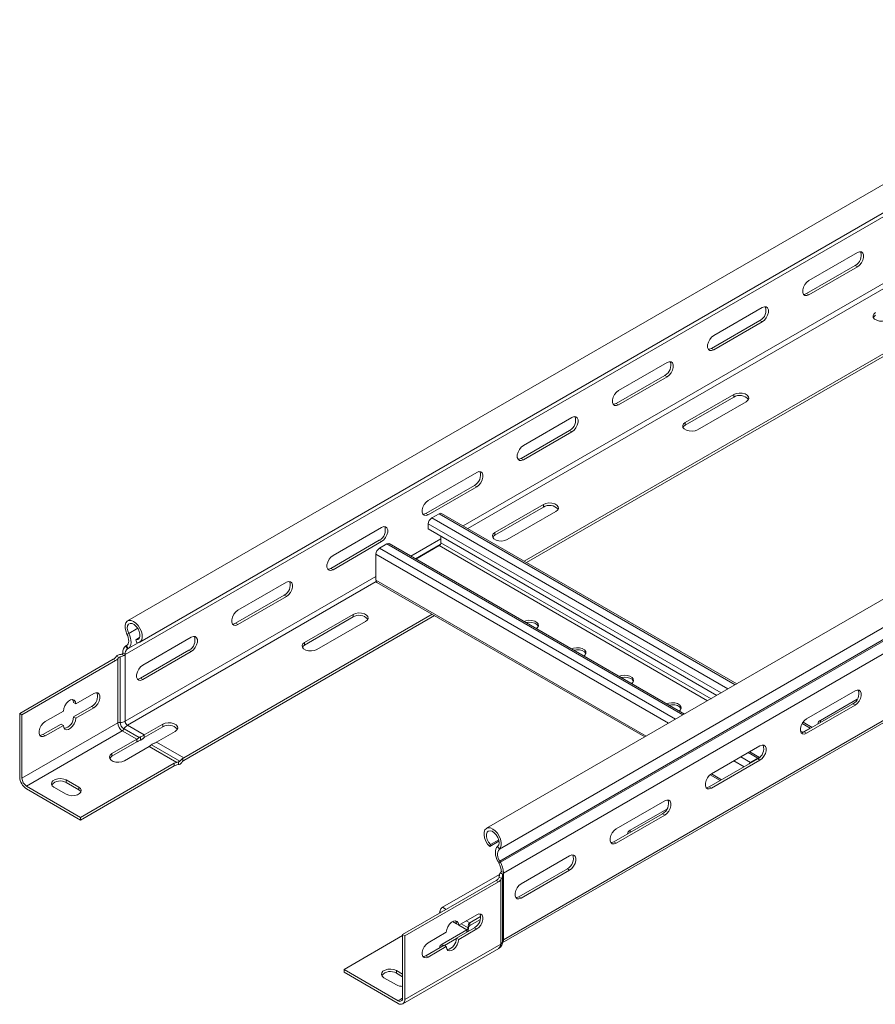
# Model space of a CAD drawing. Header units: millimetres. Extents: x 38 to 1681, y -3632 to -200.
# Tile 19 of 27: x 166 to 484, y -1421 to -1055. Entities that reach past the tile are written whole.
import ezdxf

# ---------------------------------------------------------------- set-up
doc = ezdxf.new("R2010")
doc.units = ezdxf.units.MM

msp = doc.modelspace()

# ---------------------------------------------------------------- linework, layer by layer
at = {"color": 7, "linetype": 'Continuous', "lineweight": 15}
for p, q in [((592.54, -1055.19), (205.75, -1278.48)), ((210.3, -1286.36), (597.09, -1063.07)), ((204.86, -1290.97), (591.65, -1067.68)), ((725.93, -1132.2), (339.15, -1355.48)), ((343.9, -1363.23), (730.69, -1139.94)), ((344.02, -1367.63), (730.81, -1144.35)), ((476.92, -1141.66), (458.89, -1152.07)), ((344.27, -1368.07), (731.06, -1144.78)), ((476.07, -1146.48), (458.04, -1156.89)), ((458.89, -1157.38), (476.92, -1146.97)), ((476.92, -1146.97), (476.07, -1146.48)), ((345.38, -1372.15), (732.22, -1148.83)), ((353.13, -1256.27), (531.09, -1153.54)), ((353.98, -1256.76), (531.94, -1154.03)), ((458.89, -1157.38), (458.04, -1156.89)), ((441.57, -1162.07), (423.54, -1172.48)), ((440.72, -1166.89), (422.69, -1177.3)), ((423.54, -1177.79), (441.57, -1167.38)), ((441.57, -1167.38), (440.72, -1166.89)), ((345.44, -1396.89), (732.22, -1173.6)), ((344.94, -1397.99), (731.73, -1174.7)), ((423.54, -1177.79), (422.69, -1177.3)), ((406.21, -1182.48), (388.18, -1192.89)), ((405.36, -1187.3), (387.33, -1197.71)), ((388.18, -1198.2), (406.21, -1187.79)), ((406.21, -1187.79), (405.36, -1187.3)), ((430.99, -1194.38), (412.96, -1204.79)), ((412.96, -1205.77), (430.99, -1195.36)), ((430.99, -1195.36), (430.99, -1194.38)), ((388.18, -1198.2), (387.33, -1197.71)), ((417.56, -1207.44), (435.59, -1197.04)), ((370.86, -1202.89), (352.82, -1213.3)), ((412.96, -1205.77), (412.96, -1204.79)), ((370.01, -1207.71), (351.98, -1218.12)), ((352.82, -1218.61), (370.86, -1208.2)), ((370.86, -1208.2), (370.01, -1207.71)), ((352.82, -1218.61), (351.98, -1218.12)), ((335.5, -1223.3), (317.47, -1233.71)), ((334.65, -1228.12), (316.62, -1238.53)), ((335.5, -1228.61), (334.65, -1228.12)), ((317.47, -1239.02), (335.5, -1228.61)), ((360.28, -1235.2), (342.25, -1245.61)), ((360.28, -1236.18), (360.28, -1235.2)), ((317.47, -1239.02), (316.62, -1238.53)), ((318.78, -1240.23), (321.53, -1238.64)), ((432.07, -1301.84), (322.43, -1238.55)), ((342.25, -1246.59), (360.28, -1236.18)), ((346.85, -1248.26), (364.88, -1237.86)), ((317.5, -1244.23), (317.5, -1242.43)), ((300.14, -1243.71), (282.11, -1254.12)), ((424.68, -1306.1), (317.5, -1244.23)), ((342.25, -1246.59), (342.25, -1245.61)), ((299.3, -1248.53), (281.27, -1258.94)), ((282.11, -1259.43), (300.14, -1249.02)), ((300.14, -1249.02), (299.3, -1248.53)), ((299.33, -1251.46), (302.09, -1249.86)), ((412.62, -1313.07), (302.99, -1249.77)), ((321.53, -1250.51), (312.9, -1255.49)), ((322.17, -1246.92), (322.17, -1249.41)), ((298.06, -1263.33), (298.06, -1253.66)), ((282.11, -1259.43), (281.27, -1258.94)), ((264.79, -1264.12), (246.76, -1274.53)), ((298.43, -1264.15), (397.89, -1321.57)), ((263.94, -1268.94), (245.91, -1279.35)), ((246.76, -1279.84), (264.79, -1269.43)), ((264.79, -1269.43), (263.94, -1268.94)), ((226.64, -1329.29), (318.96, -1276)), ((289.57, -1276.02), (271.54, -1286.43)), ((289.57, -1277), (289.57, -1276.02)), ((226.64, -1330.27), (319.81, -1276.49)), ((246.76, -1279.84), (245.91, -1279.35)), ((271.54, -1287.41), (289.57, -1277)), ((276.14, -1289.09), (294.17, -1278.68)), ((205.55, -1283.36), (206.2, -1283.11)), ((210.25, -1284.65), (208.85, -1285.46)), ((209.15, -1286.54), (208.85, -1285.46)), ((229.43, -1284.53), (211.4, -1294.94)), ((271.54, -1287.41), (271.54, -1286.43)), ((204.02, -1290.27), (204.86, -1290.75)), ((205.18, -1287.78), (205.42, -1287.62)), ((205.18, -1287.78), (205.8, -1288.81)), ((205.42, -1287.62), (206.04, -1288.65)), ((205.8, -1288.81), (206.04, -1288.65)), ((228.59, -1289.35), (210.55, -1299.76)), ((211.4, -1300.25), (229.43, -1289.84)), ((229.43, -1289.84), (228.59, -1289.35)), ((200.47, -1292.72), (165.69, -1312.8)), ((166.54, -1313.29), (201.32, -1293.21)), ((201.32, -1293.21), (200.47, -1292.72)), ((201.27, -1292.05), (201.68, -1291.58)), ((201.68, -1291.58), (202.58, -1292.09)), ((202.12, -1316.35), (202.12, -1292.54)), ((203.03, -1316.14), (203.03, -1291.85)), ((203.59, -1290.83), (203.67, -1290.87)), ((203.66, -1290.88), (204.47, -1291.35)), ((204.86, -1290.75), (204.86, -1290.97)), ((204.86, -1315.74), (204.86, -1290.97)), ((211.4, -1300.25), (210.55, -1299.76)), ((458.04, -1314.86), (476.07, -1304.45)), ((185.66, -1308.82), (186.51, -1309.31)), ((193.23, -1305.43), (186.51, -1309.31)), ((463.17, -1315.41), (476.88, -1307.5)), ((181.92, -1311.96), (175.2, -1315.84)), ((192.38, -1310.25), (185.66, -1314.13)), ((186.51, -1314.62), (193.23, -1310.74)), ((192.38, -1310.25), (193.23, -1310.74)), ((457.19, -1319.68), (475.22, -1309.27)), ((476.07, -1309.76), (458.04, -1320.17)), ((475.22, -1309.27), (476.07, -1309.76)), ((165.69, -1312.8), (165.69, -1336.4)), ((165.69, -1312.8), (166.54, -1313.29)), ((166.54, -1336.89), (166.54, -1313.29)), ((202.12, -1316.35), (166.54, -1336.89)), ((185.66, -1314.13), (186.51, -1314.62)), ((460.08, -1318.01), (456.74, -1316.08)), ((203.81, -1319.29), (168.23, -1339.83)), ((181.07, -1316.78), (174.35, -1320.66)), ((175.2, -1321.15), (181.92, -1317.27)), ((181.07, -1316.78), (181.92, -1317.27)), ((203.81, -1319.29), (209.22, -1322.41)), ((204.45, -1318.59), (210.02, -1321.81)), ((205.71, -1317.21), (211.97, -1320.82)), ((218.86, -1316.84), (211.97, -1320.82)), ((211.97, -1321.8), (218.86, -1317.82)), ((216.56, -1323.48), (223.46, -1319.5)), ((218.86, -1317.82), (218.86, -1316.84)), ((456.46, -1319.96), (456.66, -1319.83)), ((456.66, -1319.83), (459.42, -1318.24)), ((457.19, -1319.68), (458.04, -1320.17)), ((174.35, -1320.66), (175.2, -1321.15)), ((199.98, -1327.74), (209.22, -1322.41)), ((209.22, -1323.39), (199.98, -1328.72)), ((209.22, -1323.39), (209.22, -1322.41)), ((210.6, -1322.75), (210.6, -1321.46)), ((211.97, -1321.8), (211.97, -1320.82)), ((216.56, -1323.48), (226.64, -1329.29)), ((213.82, -1325.06), (204.58, -1330.4)), ((213.82, -1325.06), (224.08, -1330.98)), ((214.62, -1324.47), (225.13, -1330.54)), ((422.69, -1335.27), (440.72, -1324.86)), ((440.54, -1329.18), (436.89, -1327.07)), ((199.98, -1328.72), (199.98, -1327.74)), ((224.69, -1330.81), (224.69, -1331.84)), ((226.29, -1329.54), (226.29, -1330.56)), ((421.84, -1340.09), (439.87, -1329.68)), ((440.72, -1330.17), (422.69, -1340.58)), ((437.22, -1331.05), (439.98, -1329.46)), ((439.87, -1329.68), (440.72, -1330.17)), ((188.32, -1351.42), (223.09, -1331.34)), ((223.09, -1332.32), (188.32, -1352.4)), ((223.09, -1332.32), (223.09, -1331.34)), ((224.69, -1331.84), (224.08, -1331.96)), ((183.01, -1337.54), (187.61, -1340.19)), ((183.01, -1338.52), (183.01, -1337.54)), ((422.21, -1335.61), (425.91, -1337.74)), ((188.32, -1351.42), (168.23, -1339.83)), ((168.23, -1340.81), (188.32, -1352.4)), ((183.01, -1342.85), (178.42, -1340.19)), ((187.61, -1341.17), (183.01, -1338.52)), ((187.61, -1341.17), (187.61, -1340.19)), ((421.84, -1340.09), (422.69, -1340.58)), ((387.33, -1355.68), (405.36, -1345.27)), ((392.46, -1356.23), (406.17, -1348.32)), ((188.32, -1352.4), (188.32, -1351.42)), ((386.48, -1360.5), (404.51, -1350.09)), ((405.36, -1350.58), (387.33, -1360.99)), ((404.51, -1350.09), (405.36, -1350.58)), ((343.64, -1359.75), (340.6, -1361.51)), ((343.75, -1360.27), (340.3, -1362.26)), ((340.3, -1362.26), (340.6, -1361.51)), ((343.9, -1363.23), (343.25, -1362.22)), ((386.48, -1360.5), (387.33, -1360.99)), ((351.98, -1376.09), (370.01, -1365.68)), ((344.02, -1367.63), (343.41, -1367.95)), ((343.65, -1368.39), (343.41, -1367.95)), ((344.27, -1368.07), (343.65, -1368.39)), ((344.27, -1368.07), (344.02, -1367.63)), ((351.13, -1380.91), (369.16, -1370.5)), ((370.01, -1370.99), (351.98, -1381.4)), ((369.16, -1370.5), (370.01, -1370.99)), ((307.96, -1394.93), (342.74, -1374.85)), ((322.81, -1384.81), (343.96, -1372.6)), ((342.74, -1374.85), (343.59, -1375.34)), ((344.72, -1374.15), (343.83, -1373.63)), ((343.88, -1373.05), (343.88, -1373.2)), ((345.08, -1372.52), (344.27, -1372.05)), ((344.39, -1374.67), (344.72, -1374.15)), ((344.39, -1398.48), (344.39, -1374.67)), ((345.43, -1371.9), (344.59, -1371.42)), ((345.09, -1372.52), (345.08, -1372.52)), ((345.09, -1372.52), (345.44, -1372.31)), ((345.16, -1372.56), (345.09, -1372.52)), ((345.09, -1397.5), (345.09, -1372.92)), ((345.44, -1396.89), (345.44, -1372.31)), ((343.59, -1375.34), (308.81, -1395.42)), ((351.13, -1380.91), (351.98, -1381.4)), ((328.78, -1391.44), (335.5, -1387.56)), ((332.88, -1390.63), (336.95, -1388.28)), ((336.83, -1389.33), (332.88, -1391.61)), ((328.78, -1391.44), (327.93, -1390.95)), ((327.93, -1396.26), (334.65, -1392.38)), ((335.5, -1392.87), (328.78, -1396.75)), ((332.36, -1393.14), (332.36, -1391.81)), ((332.88, -1390.63), (332.88, -1391.61)), ((335.5, -1392.87), (334.65, -1392.38)), ((286.18, -1407.91), (307.96, -1395.34)), ((308.81, -1395.42), (307.96, -1394.93)), ((307.96, -1418.53), (307.96, -1394.93)), ((308.81, -1395.42), (308.81, -1419.02)), ((317.47, -1397.97), (324.19, -1394.09)), ((331.84, -1393.19), (322.6, -1398.53)), ((323.48, -1398.99), (327.93, -1396.43)), ((328.78, -1396.75), (327.93, -1396.26)), ((308.06, -1420.66), (343.64, -1400.13)), ((308.81, -1419.02), (344.39, -1398.48)), ((316.62, -1402.79), (323.34, -1398.91)), ((324.19, -1399.4), (317.47, -1403.28)), ((324.19, -1399.4), (323.34, -1398.91)), ((317.47, -1403.28), (316.62, -1402.79)), ((286.18, -1408.89), (286.18, -1407.91)), ((286.18, -1407.91), (306.26, -1419.51)), ((306.26, -1420.49), (286.18, -1408.89)), ((301.03, -1410.98), (305.62, -1413.63)), ((307.96, -1409.67), (305.62, -1408.32)), ((305.62, -1409.3), (305.62, -1408.32)), ((305.62, -1409.3), (307.96, -1410.65))]:
    msp.add_line(p, q, dxfattribs=at)
at = {"color": 8, "linetype": 'Continuous', "lineweight": 15}
for p, q in [((330.51, -1243.21), (510.19, -1139.48)), ((332.2, -1244.19), (510.29, -1141.38)), ((431.54, -1302.14), (321.53, -1238.64)), ((426.24, -1305.21), (317.5, -1242.43)), ((428.79, -1303.74), (318.78, -1240.23)), ((412.1, -1313.37), (302.09, -1249.86)), ((311.06, -1254.43), (322.17, -1248.02)), ((312.76, -1255.41), (321.93, -1250.12)), ((421.26, -1308.08), (321.53, -1250.51)), ((422.53, -1307.35), (322.17, -1249.41)), ((406.79, -1316.43), (298.06, -1253.66)), ((409.34, -1314.96), (299.33, -1251.46)), ((204.86, -1315.74), (298.06, -1261.94)), ((205.71, -1317.21), (298.16, -1263.84)), ((398.42, -1321.27), (298.06, -1263.33)), ((206.2, -1283.11), (209.54, -1281.18)), ((205.8, -1288.81), (209.69, -1286.56)), ((206.04, -1288.65), (209.66, -1286.56)), ((463.17, -1316.23), (463.17, -1315.41)), ((456.66, -1319.83), (455.79, -1319.32)), ((459.42, -1318.24), (456.45, -1316.52)), ((456.66, -1319.83), (456.66, -1319.91)), ((459.42, -1318.39), (459.42, -1318.24)), ((434.81, -1332.6), (431.06, -1330.44)), ((437.22, -1331.05), (433.6, -1328.97)), ((439.98, -1329.46), (436.36, -1327.38)), ((439.98, -1329.62), (439.98, -1329.46)), ((437.22, -1331.05), (437.22, -1331.21)), ((426.43, -1337.44), (422.68, -1335.27)), ((392.46, -1357.05), (392.46, -1356.23)), ((324.15, -1385.58), (322.81, -1384.81)), ((322.32, -1386.64), (321.79, -1386.33)), ((327.93, -1390.94), (326.49, -1390.11)), ((331.84, -1393.19), (328.79, -1391.43)), ((332.3, -1392.4), (329.71, -1390.91)), ((332.88, -1390.63), (331.54, -1389.85)), ((331.84, -1394.01), (331.84, -1393.19)), ((322.6, -1399.34), (322.6, -1398.53)), ((307.96, -1418.53), (306.26, -1419.51))]:
    msp.add_line(p, q, dxfattribs=at)
at = {"color": 7, "linetype": 'Continuous', "lineweight": 15, "flags": 128}
for points in [[(476.92, -1146.97), (477.71, -1146.35), (478.4, -1145.49), (478.91, -1144.49), (479.18, -1143.47), (479.18, -1142.55), (478.91, -1141.84), (478.4, -1141.43), (477.71, -1141.37), (476.92, -1141.66)], [(458.89, -1152.07), (458.1, -1152.68), (457.41, -1153.54), (456.9, -1154.54), (456.63, -1155.57), (456.63, -1156.49), (456.9, -1157.2), (457.41, -1157.61), (458.1, -1157.67), (458.89, -1157.38)], [(458.04, -1156.89), (457.26, -1157.18), (456.9, -1157.19)], [(441.57, -1167.38), (442.35, -1166.76), (443.04, -1165.9), (443.56, -1164.9), (443.83, -1163.88), (443.83, -1162.96), (443.56, -1162.25), (443.04, -1161.84), (442.35, -1161.78), (441.57, -1162.07)], [(483.67, -1163.97), (483.03, -1164.5), (482.73, -1165.13), (482.83, -1165.78), (483.31, -1166.37), (484.11, -1166.83), (485.13, -1167.11), (486.26, -1167.17), (487.35, -1167), (488.27, -1166.62)], [(482.84, -1165.79), (483.03, -1165.48), (483.67, -1164.95)], [(423.54, -1172.48), (422.75, -1173.09), (422.06, -1173.95), (421.54, -1174.95), (421.27, -1175.98), (421.27, -1176.9), (421.54, -1177.61), (422.06, -1178.02), (422.75, -1178.08), (423.54, -1177.79)], [(422.69, -1177.3), (421.9, -1177.59), (421.54, -1177.6)], [(406.21, -1187.79), (407, -1187.17), (407.69, -1186.31), (408.2, -1185.31), (408.47, -1184.29), (408.47, -1183.37), (408.2, -1182.66), (407.69, -1182.25), (407, -1182.19), (406.21, -1182.48)], [(388.18, -1192.89), (387.39, -1193.5), (386.7, -1194.36), (386.19, -1195.36), (385.92, -1196.39), (385.92, -1197.31), (386.19, -1198.02), (386.7, -1198.43), (387.39, -1198.49), (388.18, -1198.2)], [(435.59, -1197.04), (436.24, -1196.5), (436.53, -1195.87), (436.43, -1195.22), (435.96, -1194.63), (435.16, -1194.17), (434.13, -1193.9), (433.01, -1193.84), (431.92, -1194.01), (430.99, -1194.38)], [(387.33, -1197.71), (386.55, -1198), (386.19, -1198.01)], [(370.86, -1208.2), (371.64, -1207.58), (372.33, -1206.72), (372.85, -1205.72), (373.12, -1204.7), (373.12, -1203.78), (372.85, -1203.07), (372.33, -1202.66), (371.64, -1202.6), (370.86, -1202.89)], [(412.96, -1204.79), (412.32, -1205.32), (412.02, -1205.95), (412.12, -1206.6), (412.6, -1207.19), (413.4, -1207.65), (414.42, -1207.93), (415.55, -1207.99), (416.64, -1207.82), (417.56, -1207.44)], [(412.12, -1206.61), (412.32, -1206.3), (412.96, -1205.77)], [(352.82, -1213.3), (352.04, -1213.91), (351.35, -1214.77), (350.83, -1215.78), (350.56, -1216.8), (350.56, -1217.72), (350.83, -1218.43), (351.35, -1218.84), (352.04, -1218.9), (352.82, -1218.61)], [(351.98, -1218.12), (351.19, -1218.41), (350.83, -1218.43)], [(335.5, -1228.61), (336.29, -1227.99), (336.98, -1227.13), (337.49, -1226.13), (337.76, -1225.11), (337.76, -1224.19), (337.49, -1223.48), (336.98, -1223.07), (336.29, -1223.01), (335.5, -1223.3)], [(317.47, -1233.71), (316.68, -1234.32), (315.99, -1235.18), (315.48, -1236.19), (315.21, -1237.21), (315.21, -1238.13), (315.48, -1238.84), (315.99, -1239.25), (316.68, -1239.31), (317.47, -1239.02)], [(364.88, -1237.86), (365.53, -1237.32), (365.82, -1236.69), (365.72, -1236.04), (365.24, -1235.45), (364.45, -1234.99), (363.42, -1234.72), (362.3, -1234.66), (361.21, -1234.83), (360.28, -1235.2)], [(316.62, -1238.53), (315.83, -1238.82), (315.48, -1238.84)], [(300.14, -1249.02), (300.93, -1248.4), (301.62, -1247.54), (302.14, -1246.54), (302.41, -1245.52), (302.41, -1244.6), (302.14, -1243.89), (301.62, -1243.48), (300.93, -1243.42), (300.14, -1243.71)], [(342.25, -1245.61), (341.61, -1246.15), (341.31, -1246.77), (341.41, -1247.42), (341.89, -1248.01), (342.69, -1248.48), (343.71, -1248.75), (344.83, -1248.81), (345.92, -1248.64), (346.85, -1248.26)], [(341.41, -1247.43), (341.61, -1247.13), (342.25, -1246.59)], [(282.11, -1254.12), (281.33, -1254.73), (280.64, -1255.59), (280.12, -1256.6), (279.85, -1257.62), (279.85, -1258.54), (280.12, -1259.25), (280.64, -1259.66), (281.33, -1259.72), (282.11, -1259.43)], [(281.27, -1258.94), (280.48, -1259.23), (280.12, -1259.25)], [(264.79, -1269.43), (265.58, -1268.81), (266.27, -1267.95), (266.78, -1266.95), (267.05, -1265.93), (267.05, -1265.01), (266.78, -1264.3), (266.27, -1263.89), (265.58, -1263.83), (264.79, -1264.12)], [(298.43, -1264.15), (298.43, -1264.15), (298.27, -1264.02), (298.16, -1263.83), (298.08, -1263.6), (298.06, -1263.33)], [(246.76, -1274.53), (245.97, -1275.14), (245.28, -1276), (244.77, -1277.01), (244.5, -1278.03), (244.5, -1278.95), (244.77, -1279.66), (245.28, -1280.07), (245.97, -1280.13), (246.76, -1279.84)], [(294.17, -1278.68), (294.82, -1278.14), (295.11, -1277.51), (295.01, -1276.86), (294.53, -1276.27), (293.74, -1275.81), (292.71, -1275.54), (291.59, -1275.48), (290.5, -1275.65), (289.57, -1276.02)], [(209.15, -1286.54), (209.94, -1286.51), (210.58, -1286.15), (211.02, -1285.5), (211.23, -1284.61), (211.19, -1283.55), (210.9, -1282.4), (210.38, -1281.25), (209.69, -1280.19), (208.86, -1279.31), (207.97, -1278.67), (207.08, -1278.32), (206.26, -1278.29), (205.59, -1278.59), (205.1, -1279.18), (204.84, -1280.03), (204.84, -1281.06), (205.08, -1282.2), (205.55, -1283.36)], [(208.85, -1285.46), (209.54, -1285.39), (210.06, -1285), (210.35, -1284.31), (210.38, -1283.41), (210.14, -1282.4), (209.67, -1281.39), (209.01, -1280.5), (208.25, -1279.82), (207.46, -1279.43), (206.73, -1279.38), (206.15, -1279.67), (205.78, -1280.26), (205.66, -1281.1), (205.81, -1282.09), (206.2, -1283.11)], [(245.91, -1279.35), (245.12, -1279.64), (244.77, -1279.66)], [(357.62, -1281.31), (358.1, -1280.88), (358.4, -1280.25), (358.3, -1279.6), (357.82, -1279.01), (357.02, -1278.55), (356, -1278.27), (354.87, -1278.22), (353.78, -1278.38), (353.03, -1278.66)], [(358.34, -1280.45), (358.3, -1280.33), (357.82, -1279.74), (357.02, -1279.28), (356, -1279.01), (354.87, -1278.95), (353.81, -1279.11)], [(205.55, -1283.36), (205.84, -1284.01), (206.05, -1284.68), (206.17, -1285.32), (206.2, -1285.93), (206.14, -1286.48), (205.98, -1286.96), (205.74, -1287.34), (205.42, -1287.62)], [(206.2, -1283.11), (206.58, -1283.96), (206.85, -1284.82), (207.01, -1285.66), (207.05, -1286.45), (206.97, -1287.17), (206.77, -1287.79), (206.45, -1288.29), (206.04, -1288.65)], [(229.43, -1289.84), (230.22, -1289.22), (230.91, -1288.36), (231.42, -1287.36), (231.7, -1286.34), (231.7, -1285.42), (231.42, -1284.71), (230.91, -1284.3), (230.22, -1284.24), (229.43, -1284.53)], [(271.54, -1286.43), (270.89, -1286.97), (270.6, -1287.6), (270.7, -1288.24), (271.18, -1288.83), (271.98, -1289.3), (273, -1289.57), (274.12, -1289.63), (275.21, -1289.46), (276.14, -1289.09)], [(270.7, -1288.25), (270.89, -1287.95), (271.54, -1287.41)], [(375.3, -1291.52), (375.78, -1291.08), (376.07, -1290.45), (375.97, -1289.8), (375.5, -1289.21), (374.7, -1288.75), (373.68, -1288.48), (372.55, -1288.42), (371.46, -1288.59), (370.71, -1288.87)], [(376.02, -1290.66), (375.97, -1290.54), (375.5, -1289.95), (374.7, -1289.49), (373.68, -1289.21), (372.55, -1289.16), (371.49, -1289.32)], [(211.4, -1294.94), (210.62, -1295.55), (209.93, -1296.41), (209.41, -1297.42), (209.14, -1298.44), (209.14, -1299.36), (209.41, -1300.07), (209.93, -1300.48), (210.62, -1300.54), (211.4, -1300.25)], [(210.55, -1299.76), (209.77, -1300.05), (209.41, -1300.07)], [(392.97, -1301.72), (393.46, -1301.29), (393.75, -1300.66), (393.65, -1300.01), (393.18, -1299.42), (392.38, -1298.96), (391.35, -1298.68), (390.23, -1298.63), (389.14, -1298.79), (388.39, -1299.07)], [(393.7, -1300.86), (393.65, -1300.74), (393.18, -1300.15), (392.38, -1299.69), (391.35, -1299.42), (390.23, -1299.36), (389.17, -1299.52)], [(193.23, -1310.74), (194.02, -1310.12), (194.71, -1309.27), (195.22, -1308.26), (195.49, -1307.24), (195.49, -1306.32), (195.22, -1305.61), (194.71, -1305.2), (194.02, -1305.14), (193.23, -1305.43)], [(476.07, -1304.45), (476.86, -1304.16), (477.55, -1304.22), (478.06, -1304.63), (478.34, -1305.34), (478.34, -1306.26), (478.06, -1307.28), (477.55, -1308.29), (476.86, -1309.15), (476.07, -1309.76)], [(186.51, -1309.31), (186.37, -1308.48), (185.98, -1307.91), (185.36, -1307.67), (184.61, -1307.79), (183.82, -1308.25), (183.07, -1309), (182.45, -1309.95), (182.06, -1310.97), (181.92, -1311.96)], [(185.36, -1307.67), (185.53, -1307.99), (185.66, -1308.82)], [(410.65, -1311.93), (411.14, -1311.49), (411.43, -1310.86), (411.33, -1310.21), (410.85, -1309.62), (410.05, -1309.16), (409.03, -1308.89), (407.91, -1308.83), (406.82, -1309), (406.07, -1309.28)], [(411.38, -1311.07), (411.33, -1310.95), (410.85, -1310.36), (410.05, -1309.9), (409.03, -1309.62), (407.91, -1309.57), (406.84, -1309.73)], [(175.2, -1315.84), (174.41, -1316.45), (173.72, -1317.31), (173.21, -1318.32), (172.94, -1319.34), (172.94, -1320.26), (173.21, -1320.97), (173.72, -1321.38), (174.41, -1321.44), (175.2, -1321.15)], [(181.92, -1317.27), (182.06, -1318.1), (182.45, -1318.67), (183.07, -1318.9), (183.82, -1318.79), (184.61, -1318.33), (185.36, -1317.58), (185.98, -1316.63), (186.37, -1315.6), (186.51, -1314.62)], [(223.46, -1319.5), (224.11, -1318.96), (224.4, -1318.33), (224.3, -1317.68), (223.82, -1317.09), (223.03, -1316.63), (222, -1316.36), (220.88, -1316.3), (219.79, -1316.47), (218.86, -1316.84)], [(458.04, -1320.17), (457.26, -1320.46), (456.56, -1320.4), (456.05, -1319.99), (455.78, -1319.28), (455.78, -1318.36), (456.05, -1317.34), (456.56, -1316.33), (457.26, -1315.47), (458.04, -1314.86)], [(456.05, -1319.99), (456.41, -1319.97), (457.19, -1319.68)], [(174.35, -1320.66), (173.56, -1320.95), (173.21, -1320.97)], [(440.72, -1324.86), (441.5, -1324.57), (442.19, -1324.63), (442.71, -1325.04), (442.98, -1325.75), (442.98, -1326.67), (442.71, -1327.69), (442.19, -1328.7), (441.5, -1329.56), (440.72, -1330.17)], [(204.58, -1330.4), (203.65, -1330.77), (202.56, -1330.94), (201.44, -1330.88), (200.42, -1330.61), (199.62, -1330.15), (199.14, -1329.55), (199.04, -1328.91), (199.34, -1328.28), (199.98, -1327.74)], [(199.98, -1328.72), (199.34, -1329.26), (199.14, -1329.56)], [(439.98, -1329.46), (440.22, -1329.35), (440.4, -1329.3)], [(178.42, -1340.19), (177.77, -1339.66), (177.48, -1339.03), (177.58, -1338.38), (178.05, -1337.79), (178.85, -1337.33), (179.87, -1337.05), (181, -1337), (182.09, -1337.17), (183.01, -1337.54)], [(422.69, -1340.58), (421.9, -1340.87), (421.21, -1340.81), (420.7, -1340.4), (420.42, -1339.69), (420.42, -1338.77), (420.7, -1337.75), (421.21, -1336.74), (421.9, -1335.88), (422.69, -1335.27)], [(187.61, -1340.19), (188.26, -1340.73), (188.55, -1341.36), (188.45, -1342), (187.97, -1342.6), (187.17, -1343.06), (186.15, -1343.33), (185.03, -1343.39), (183.94, -1343.22), (183.01, -1342.85)], [(188.45, -1342.01), (188.26, -1341.71), (187.61, -1341.17)], [(420.69, -1340.4), (421.05, -1340.38), (421.84, -1340.09)], [(405.36, -1345.27), (406.15, -1344.98), (406.84, -1345.04), (407.35, -1345.45), (407.63, -1346.16), (407.63, -1347.08), (407.35, -1348.1), (406.84, -1349.11), (406.15, -1349.97), (405.36, -1350.58)], [(340.3, -1362.26), (339.51, -1361.31), (338.87, -1360.21), (338.43, -1359.05), (338.22, -1357.92), (338.26, -1356.91), (338.55, -1356.09), (339.06, -1355.53), (339.76, -1355.28), (340.59, -1355.35), (341.48, -1355.74), (342.37, -1356.42), (343.19, -1357.33), (343.86, -1358.41), (344.35, -1359.56), (344.6, -1360.71), (344.61, -1361.75), (344.37, -1362.61), (343.9, -1363.23)], [(340.6, -1361.51), (339.91, -1360.66), (339.39, -1359.66), (339.1, -1358.64), (339.07, -1357.71), (339.31, -1356.97), (339.78, -1356.5), (340.44, -1356.37), (341.2, -1356.57), (341.99, -1357.1), (342.72, -1357.89), (343.3, -1358.84), (343.67, -1359.87), (343.79, -1360.84), (343.64, -1361.66), (343.25, -1362.22)], [(387.33, -1360.99), (386.55, -1361.28), (385.85, -1361.22), (385.34, -1360.81), (385.07, -1360.1), (385.07, -1359.18), (385.34, -1358.16), (385.85, -1357.15), (386.55, -1356.29), (387.33, -1355.68)], [(343.25, -1362.22), (342.87, -1362.64), (342.6, -1363.18), (342.44, -1363.84), (342.4, -1364.59), (342.48, -1365.4), (342.68, -1366.25), (343, -1367.11), (343.41, -1367.95)], [(385.34, -1360.81), (385.7, -1360.79), (386.48, -1360.5)], [(370.01, -1365.68), (370.79, -1365.39), (371.48, -1365.45), (372, -1365.86), (372.27, -1366.57), (372.27, -1367.49), (372, -1368.51), (371.48, -1369.52), (370.79, -1370.38), (370.01, -1370.99)], [(351.98, -1381.4), (351.19, -1381.69), (350.5, -1381.63), (349.99, -1381.22), (349.71, -1380.51), (349.71, -1379.59), (349.99, -1378.57), (350.5, -1377.56), (351.19, -1376.7), (351.98, -1376.09)], [(349.98, -1381.22), (350.34, -1381.2), (351.13, -1380.91)], [(335.5, -1387.56), (336.29, -1387.27), (336.98, -1387.33), (337.49, -1387.74), (337.76, -1388.45), (337.76, -1389.37), (337.49, -1390.39), (336.98, -1391.4), (336.29, -1392.26), (335.5, -1392.87)], [(324.19, -1394.09), (324.33, -1393.11), (324.72, -1392.08), (325.34, -1391.13), (326.09, -1390.38), (326.88, -1389.92), (327.63, -1389.8), (328.25, -1390.04), (328.64, -1390.61), (328.78, -1391.44)], [(327.93, -1390.95), (327.8, -1390.12), (327.63, -1389.8)], [(328.78, -1396.75), (328.64, -1397.73), (328.25, -1398.76), (327.63, -1399.71), (326.88, -1400.46), (326.09, -1400.92), (325.34, -1401.04), (324.72, -1400.8), (324.33, -1400.23), (324.19, -1399.4)], [(317.47, -1403.28), (316.68, -1403.57), (315.99, -1403.51), (315.48, -1403.1), (315.21, -1402.39), (315.21, -1401.47), (315.48, -1400.45), (315.99, -1399.44), (316.68, -1398.58), (317.47, -1397.97)], [(315.48, -1403.1), (315.83, -1403.08), (316.62, -1402.79)], [(305.62, -1408.32), (304.7, -1407.95), (303.61, -1407.78), (302.49, -1407.84), (301.46, -1408.11), (300.66, -1408.57), (300.19, -1409.16), (300.09, -1409.81), (300.38, -1410.44), (301.03, -1410.98)]]:
    msp.add_lwpolyline(points, dxfattribs=at)
at = {"color": 7, "linetype": 'Continuous', "lineweight": 15}
for centre, radius, start, end in [((474.11, -1142.76), 4.2, 297.9036, 19.6073), ((438.75, -1163.17), 4.2, 297.9, 19.6109), ((403.4, -1183.58), 4.2, 297.9016, 19.6094), ((433.23, -1198.92), 4.2, 40.4021, 122.0947), ((368.04, -1203.99), 4.2, 297.9, 19.6109), ((332.68, -1224.4), 4.2, 297.9009, 19.61), ((362.52, -1239.74), 4.2, 40.4012, 122.0956), ((322.06, -1239.37), 0.905, 65.6849, 125.6273), ((320.27, -1242.56), 2.77, 122.6052, 177.3937), ((297.33, -1244.81), 4.2, 297.9036, 19.6073), ((302.62, -1250.6), 0.905, 65.6979, 125.6193), ((320.79, -1249.34), 1.38, 302.6041, 357.3937), ((300.82, -1253.79), 2.77, 122.6062, 177.3927), ((261.97, -1265.22), 4.2, 297.9, 19.6109), ((291.81, -1280.56), 4.2, 40.4012, 122.0956), ((226.62, -1285.63), 4.2, 297.9016, 19.6094), ((203.25, -1290.23), 0.765, 302.684, 339.0117), ((206.98, -1290.13), 2.97, 127.3652, 182.5817), ((207.31, -1290.74), 2.46, 128.0097, 185.2563), ((198.79, -1289.92), 3.27, 300.8781, 319.3055), ((199.64, -1290.41), 3.27, 300.8781, 319.3055), ((203.23, -1289.19), 1.68, 282.251, 289.2458), ((190.41, -1306.53), 4.2, 297.9007, 19.6102), ((473.26, -1305.55), 4.2, 297.9009, 19.61), ((181.46, -1314.28), 4.2, 280.3968, 2.0969), ((202.94, -1317.9), 1.76, 86.9975, 117.872), ((205.8, -1316.18), 3.69, 182.6054, 237.3946), ((203.22, -1312.63), 3.52, 266.9979, 297.8726), ((206.1, -1316), 3.07, 182.6056, 237.3935), ((206.7, -1315.66), 1.84, 182.6065, 237.3927), ((463.76, -1316.84), 1.55, 112.4715, 176.2069), ((202.88, -1317.79), 1.76, 302.1214, 333.0007), ((207.58, -1320.19), 3.52, 122.1218, 153.0042), ((221.1, -1321.39), 4.2, 40.4047, 122.092), ((460.02, -1319.19), 1.12, 91.5753, 122.3318), ((437.9, -1325.96), 4.2, 297.9036, 19.6073), ((227.95, -1331.55), 2.61, 120.2083, 129.5393), ((227.4, -1331.55), 1.49, 120.7983, 138.2535), ((224.68, -1334.19), 3.27, 100.6926, 119.1186), ((224.68, -1335.17), 3.27, 100.6926, 119.1186), ((438.42, -1333.05), 2.33, 121.1176, 139.5963), ((171.22, -1336.14), 5.53, 182.6057, 237.3943), ((170.22, -1336.72), 3.69, 182.6054, 237.3946), ((180.78, -1342.08), 4.2, 57.9069, 139.5964), ((402.55, -1346.37), 4.2, 297.9, 19.6109), ((393.05, -1357.66), 1.55, 112.4842, 176.1942), ((346.95, -1365.34), 3.72, 145.2374, 218.0442), ((367.19, -1366.78), 4.2, 297.9016, 19.6094), ((337.72, -1371.85), 6.87, 1.8773, 30.283), ((336.69, -1372.46), 8.76, 3.6535, 30.0976), ((341.06, -1372.05), 3.27, 300.8781, 319.3055), ((341.91, -1372.54), 3.27, 300.8781, 319.3055), ((344.67, -1371.87), 0.765, 302.684, 339.0117), ((345.82, -1373.02), 0.8, 118.5178, 144.9962), ((324.12, -1387.06), 2.61, 120.2083, 129.5393), ((332.68, -1388.66), 4.2, 297.9007, 19.6102), ((323.73, -1396.41), 4.2, 280.3968, 2.0969), ((323.19, -1399.95), 1.55, 112.4798, 176.1986), ((303.39, -1412.86), 4.2, 57.9064, 139.5969), ((307.87, -1409.34), 4.84, 242.4164, 271.0862), ((306.92, -1418.69), 1.05, 230.7953, 9.213), ((307.26, -1419.27), 1.57, 230.7951, 9.2157)]:
    msp.add_arc(centre, radius, start, end, dxfattribs=at)
at = {"color": 8, "linetype": 'Continuous', "lineweight": 15}
for centre, radius, start, end in [((342.62, -1398.67), 1.77, 305.0137, 6.3), ((343.9, -1397.39), 1.19, 293.99, 354.6876), ((344.3, -1397.04), 1.15, 303.5751, 7.3101), ((345.72, -1397.48), 0.657, 116.1505, 165.3165)]:
    msp.add_arc(centre, radius, start, end, dxfattribs=at)
at = {"color": 7, "linetype": 'Continuous', "lineweight": 15}
for points, knots in [([(203.96, -1290.51), (203.98, -1290.46), (204.01, -1290.37), (204.02, -1290.3), (204.02, -1290.27)], [0, 0, 0, 0, 0.614411, 1, 1, 1, 1]), ([(201.68, -1291.58), (201.85, -1291.42), (202.17, -1291.11), (202.7, -1290.94), (203.01, -1290.91), (203.1, -1290.9)], [0, 0, 0, 0, 0.415391, 0.827778, 1, 1, 1, 1]), ([(202.58, -1292.09), (202.45, -1292.2), (202.29, -1292.35), (202.15, -1292.5), (202.12, -1292.54)], [0, 0, 0, 0, 0.779168, 1, 1, 1, 1]), ([(203.03, -1291.85), (202.9, -1291.9), (202.74, -1291.96), (202.61, -1292.07), (202.58, -1292.09)], [0, 0, 0, 0, 0.79559, 1, 1, 1, 1]), ([(204.47, -1291.35), (204.26, -1291.42), (203.85, -1291.58), (203.35, -1291.76), (203.08, -1291.84), (203.03, -1291.85)], [0, 0, 0, 0, 0.450587, 0.898476, 1, 1, 1, 1]), ([(203.1, -1290.9), (203.23, -1290.89), (203.4, -1290.87), (203.56, -1290.84), (203.59, -1290.83)], [0, 0, 0, 0, 0.782734, 1, 1, 1, 1]), ([(204.86, -1290.75), (204.86, -1290.8), (204.85, -1290.9), (204.79, -1291.06), (204.69, -1291.2), (204.58, -1291.3), (204.5, -1291.33), (204.47, -1291.35)], [0, 0, 0, 0, 0.2140614, 0.42809, 0.6416928, 0.8536603, 1, 1, 1, 1]), ([(209.22, -1322.41), (209.31, -1322.35), (209.49, -1322.24), (209.78, -1322.03), (209.95, -1321.88), (210.02, -1321.81)], [0, 0, 0, 0, 0.346313, 0.691468, 1, 1, 1, 1]), ([(210.6, -1322.75), (210.4, -1322.83), (210.04, -1322.96), (209.56, -1323.2), (209.32, -1323.33), (209.22, -1323.39)], [0, 0, 0, 0, 0.407034, 0.751654, 1, 1, 1, 1]), ([(210.02, -1321.81), (210.16, -1321.7), (210.34, -1321.56), (210.55, -1321.48), (210.6, -1321.46)], [0, 0, 0, 0, 0.771698, 1, 1, 1, 1]), ([(210.6, -1321.46), (210.79, -1321.39), (211.16, -1321.25), (211.64, -1321.01), (211.87, -1320.88), (211.97, -1320.82)], [0, 0, 0, 0, 0.4070001, 0.7516686, 1, 1, 1, 1]), ([(211.17, -1322.4), (211.03, -1322.51), (210.86, -1322.66), (210.64, -1322.73), (210.6, -1322.75)], [0, 0, 0, 0, 0.771637, 1, 1, 1, 1]), ([(211.97, -1321.8), (211.88, -1321.86), (211.7, -1321.97), (211.41, -1322.18), (211.25, -1322.33), (211.17, -1322.4)], [0, 0, 0, 0, 0.346414, 0.691479, 1, 1, 1, 1]), ([(216.56, -1323.48), (216.43, -1323.55), (216.16, -1323.7), (215.67, -1323.93), (215.35, -1324.05), (215.19, -1324.11)], [0, 0, 0, 0, 0.33368, 0.666028, 1, 1, 1, 1]), ([(214.62, -1324.47), (214.52, -1324.56), (214.31, -1324.75), (214.02, -1324.94), (213.87, -1325.03), (213.82, -1325.06)], [0, 0, 0, 0, 0.406616, 0.815382, 1, 1, 1, 1]), ([(215.19, -1324.11), (215.03, -1324.19), (214.82, -1324.28), (214.66, -1324.43), (214.62, -1324.47)], [0, 0, 0, 0, 0.771564, 1, 1, 1, 1]), ([(224.08, -1330.98), (224.24, -1330.95), (224.45, -1330.89), (224.65, -1330.82), (224.69, -1330.81)], [0, 0, 0, 0, 0.778968, 1, 1, 1, 1]), ([(224.69, -1330.81), (224.76, -1330.78), (224.93, -1330.71), (225.06, -1330.6), (225.13, -1330.54)], [0, 0, 0, 0, 0.438603, 1, 1, 1, 1]), ([(225.99, -1330.95), (225.85, -1331.13), (225.58, -1331.48), (225.09, -1331.74), (224.78, -1331.82), (224.69, -1331.84)], [0, 0, 0, 0, 0.4128393, 0.8266023, 1, 1, 1, 1]), ([(225.13, -1330.54), (225.32, -1330.36), (225.66, -1330.05), (226.07, -1329.72), (226.26, -1329.56), (226.29, -1329.54)], [0, 0, 0, 0, 0.4894757, 0.9088139, 1, 1, 1, 1]), ([(226.29, -1330.56), (226.21, -1330.66), (226.1, -1330.78), (226.01, -1330.92), (225.99, -1330.95)], [0, 0, 0, 0, 0.7827, 1, 1, 1, 1]), ([(343.83, -1373.63), (343.77, -1373.79), (343.7, -1373.98), (343.57, -1374.14), (343.54, -1374.18)], [0, 0, 0, 0, 0.7791661, 1, 1, 1, 1]), ([(343.89, -1373.16), (343.88, -1373.29), (343.88, -1373.44), (343.83, -1373.6), (343.83, -1373.63)], [0, 0, 0, 0, 0.795559, 1, 1, 1, 1]), ([(344.27, -1372.05), (344.16, -1372.18), (343.94, -1372.45), (343.88, -1372.88), (343.89, -1373.12), (343.89, -1373.16)], [0, 0, 0, 0, 0.450573, 0.898465, 1, 1, 1, 1]), ([(344.59, -1371.42), (344.58, -1371.46), (344.57, -1371.56), (344.51, -1371.72), (344.43, -1371.87), (344.34, -1371.98), (344.29, -1372.03), (344.27, -1372.05)], [0, 0, 0, 0, 0.214061, 0.428089, 0.641689, 0.853661, 1, 1, 1, 1]), ([(344.72, -1374.15), (344.81, -1373.95), (344.99, -1373.56), (345.09, -1373.14), (345.09, -1372.93), (345.09, -1372.87)], [0, 0, 0, 0, 0.415393, 0.827766, 1, 1, 1, 1]), ([(345.09, -1372.87), (345.09, -1372.78), (345.09, -1372.67), (345.15, -1372.58), (345.16, -1372.56)], [0, 0, 0, 0, 0.782747, 1, 1, 1, 1]), ([(345.38, -1372.15), (345.4, -1372.1), (345.43, -1372.01), (345.43, -1371.93), (345.43, -1371.9)], [0, 0, 0, 0, 0.614409, 1, 1, 1, 1]), ([(321.79, -1386.33), (321.85, -1386.09), (321.96, -1385.64), (322.25, -1385.24), (322.43, -1385.08), (322.46, -1385.05)], [0, 0, 0, 0, 0.489474, 0.908815, 1, 1, 1, 1]), ([(321.66, -1387.02), (321.67, -1386.99), (321.7, -1386.93), (321.71, -1386.85), (321.71, -1386.81)], [0, 0, 0, 0, 0.48325, 1, 1, 1, 1]), ([(321.71, -1386.81), (321.72, -1386.75), (321.74, -1386.6), (321.77, -1386.43), (321.79, -1386.33)], [0, 0, 0, 0, 0.438614, 1, 1, 1, 1]), ([(332.3, -1392.4), (332.27, -1392.54), (332.2, -1392.8), (332.02, -1393.07), (331.88, -1393.16), (331.84, -1393.19)], [0, 0, 0, 0, 0.406612, 0.815376, 1, 1, 1, 1]), ([(332.18, -1393.81), (332.24, -1393.7), (332.35, -1393.5), (332.35, -1393.26), (332.35, -1393.14)], [0, 0, 0, 0, 0.5017561, 1, 1, 1, 1]), ([(332.36, -1391.75), (332.36, -1391.92), (332.35, -1392.13), (332.31, -1392.35), (332.3, -1392.4)], [0, 0, 0, 0, 0.771575, 1, 1, 1, 1]), ([(332.88, -1390.63), (332.77, -1390.71), (332.54, -1390.89), (332.37, -1391.3), (332.36, -1391.6), (332.36, -1391.75)], [0, 0, 0, 0, 0.333678, 0.666027, 1, 1, 1, 1]), ([(332.37, -1392.94), (332.37, -1392.81), (332.37, -1392.63), (332.41, -1392.45), (332.42, -1392.39)], [0, 0, 0, 0, 0.72549, 1, 1, 1, 1]), ([(332.42, -1392.39), (332.45, -1392.26), (332.52, -1391.99), (332.7, -1391.73), (332.84, -1391.64), (332.88, -1391.61)], [0, 0, 0, 0, 0.406537, 0.815271, 1, 1, 1, 1]), ([(343.62, -1400.1), (343.74, -1400.04), (344.13, -1399.85), (344.6, -1399.28), (344.97, -1398.52), (345.08, -1397.9), (345.09, -1397.56), (345.09, -1397.5)], [0, 0, 0, 0, 0.12586, 0.411243, 0.675594, 0.936648, 1, 1, 1, 1])]:
    msp.add_open_spline(points, degree=3, knots=knots, dxfattribs=at)

doc.saveas('drawing.dxf')
